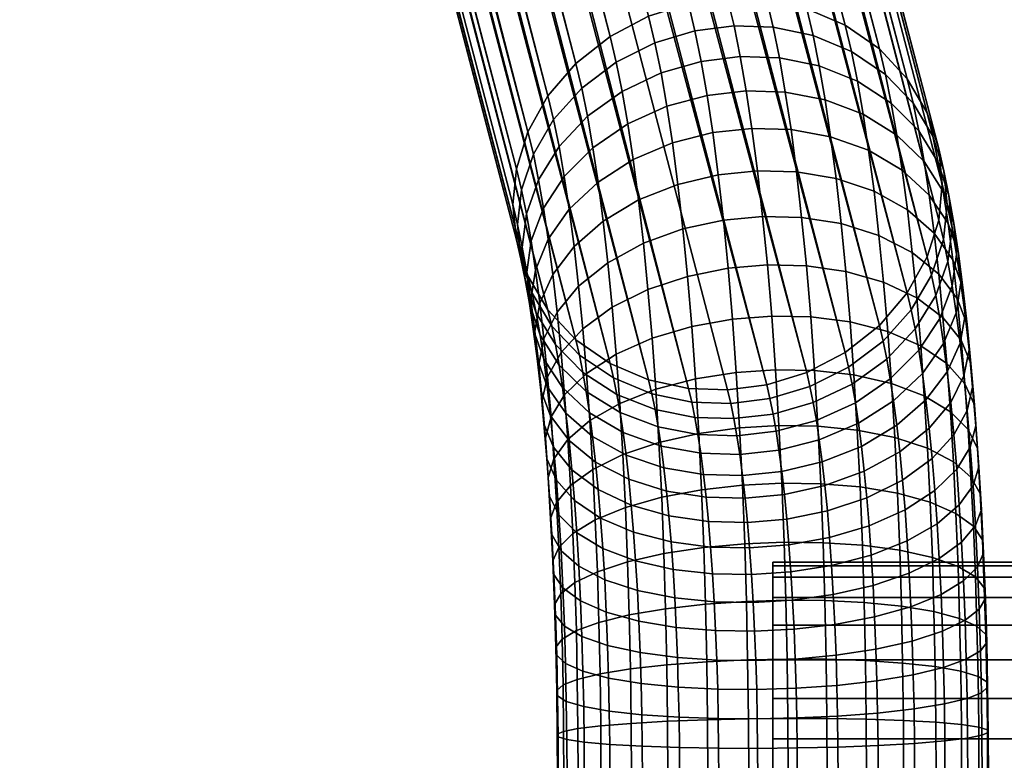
# Model space of a CAD drawing. Header units: millimetres. Extents: x -735 to 735, y -989 to 989.
# Tile 28 of 256: x -547 to -437, y 2 to 85. Entities that reach past the tile are written whole.
import ezdxf

# ---------------------------------------------------------------- set-up
doc = ezdxf.new("R2010")
doc.units = ezdxf.units.MM
doc.layers.add('kostra', color=7, linetype='Continuous')

msp = doc.modelspace()

# ---------------------------------------------------------------- meshes
at = {"layer": 'kostra'}
mesh = msp.add_polyface(dxfattribs=at)
corners = [(-680.45, 969.37, 17.6), (-683.47, 973.27, 17.97), (-447.42, 78.18, 1917.3), (-678.19, 964.99, 17.32), (-445.19, 74.37, 1915.24), (-691.56, 978.93, 18.96), (-696.32, 980.32, 19.54), (-458.67, 86.01, 1922.36), (-687.22, 976.52, 18.43), (-454.37, 84.19, 1920.98), (-701.27, 980.61, 20.15), (-463.14, 86.97, 1923.36), (-681.78, 936.73, 17.76), (-450.54, 50.61, 1904.75), (-685.19, 933.07, 18.18), (-689.27, 930.19, 18.68), (-458.67, 45.36, 1903.28), (-693.87, 928.25, 19.24), (-454.37, 47.59, 1903.8), (-445.19, 58.27, 1907.69), (-677.3, 945.55, 17.21), (-676.28, 950.41, 17.08), (-679.14, 940.93, 17.44), (-447.42, 54.25, 1906.08), (-706.18, 979.75, 20.76), (-710.78, 977.81, 21.32), (-476.34, 85.18, 1924.14), (-714.86, 974.93, 21.82), (-480.64, 82.94, 1923.62), (-720.92, 967.07, 22.56), (-722.76, 962.45, 22.79), (-489.83, 72.26, 1919.73), (-723.78, 957.59, 22.92), (-491.11, 60.17, 1914.22), (-723.32, 947.73, 22.86), (-721.86, 943.01, 22.68), (-723.97, 952.62, 22.94), (-716.58, 934.73, 22.03), (-712.83, 931.48, 21.57), (-484.48, 49.01, 1908.16), (-708.49, 929.07, 21.04), (-703.73, 927.68, 20.46), (-476.34, 44.52, 1905.06), (-698.79, 927.39, 19.85), (-471.88, 43.56, 1904.06), (-480.64, 46.35, 1906.45), (-719.6, 938.63, 22.4), (-489.83, 56.17, 1912.18), (-487.6, 52.35, 1910.12), (-463.14, 43.98, 1903.18), (-443.91, 70.36, 1913.2), (-450.54, 81.53, 1919.26), (-471.88, 86.56, 1924.24), (-467.51, 87.13, 1923.97), (-718.28, 971.27, 22.24), (-487.6, 76.28, 1921.35), (-484.48, 79.92, 1922.67), (-491.11, 68.13, 1917.95)]
mesh.append_faces([[corners[k] for k in face] for face in [(0, 1, 2, 2), (3, 0, 4, 4), (5, 6, 7, 7), (8, 5, 9, 9), (6, 10, 11, 11), (12, 13, 14, 14), (15, 16, 17, 17), (14, 18, 15, 15), (19, 20, 21, 21), (12, 22, 23, 23), (19, 22, 20, 20), (24, 25, 26, 26), (25, 27, 28, 28), (29, 30, 31, 31), (30, 32, 31, 31), (33, 34, 35, 35), (36, 34, 33, 33), (37, 38, 39, 39), (40, 41, 42, 42), (41, 43, 44, 44), (45, 38, 40, 40), (46, 47, 35, 35), (37, 48, 46, 46), (43, 17, 49, 49), (0, 2, 4, 4), (3, 4, 50, 50), (8, 9, 51, 51), (6, 11, 7, 7), (5, 7, 9, 9), (1, 51, 2, 2), (10, 52, 53, 53), (25, 28, 26, 26), (24, 26, 52, 52), (54, 55, 56, 56), (32, 57, 31, 31), (29, 31, 55, 55), (27, 56, 28, 28), (10, 53, 11, 11)]])
mesh = msp.add_polyface(dxfattribs=at)
corners = [(-687.22, 976.52, 18.43), (-450.54, 81.53, 1919.26), (-683.47, 973.27, 17.97), (-443.91, 70.36, 1913.2), (-676.73, 960.27, 17.14), (-678.19, 964.99, 17.32), (-676.09, 955.38, 17.06), (-443.91, 62.4, 1909.47), (-676.28, 950.41, 17.08), (-718.28, 971.27, 22.24), (-484.48, 79.92, 1922.67), (-714.86, 974.93, 21.82), (-706.18, 979.75, 20.76), (-471.88, 86.56, 1924.24), (-701.27, 980.61, 20.15), (-720.92, 967.07, 22.56), (-487.6, 76.28, 1921.35), (-723.97, 952.62, 22.94), (-491.11, 68.13, 1917.95), (-723.78, 957.59, 22.92), (-679.14, 940.93, 17.44), (-678.19, 964.99, 17.32), (-677.3, 945.55, 17.21), (-676.73, 960.27, 17.14), (-676.28, 950.41, 17.08), (-681.78, 936.73, 17.76), (-680.45, 969.37, 17.6), (-691.56, 978.93, 18.96), (-689.27, 930.19, 18.68), (-693.87, 928.25, 19.24), (-687.22, 976.52, 18.43), (-685.19, 933.07, 18.18), (-683.47, 973.27, 17.97), (-698.79, 927.39, 19.85), (-696.32, 980.32, 19.54), (-676.09, 955.38, 17.06), (-701.27, 980.61, 20.15), (-703.73, 927.68, 20.46), (-708.49, 929.07, 21.04), (-706.18, 979.75, 20.76), (-712.83, 931.48, 21.57), (-710.78, 977.81, 21.32), (-714.86, 974.93, 21.82), (-716.58, 934.73, 22.03), (-721.86, 943.01, 22.68), (-720.92, 967.07, 22.56), (-719.6, 938.63, 22.4), (-722.76, 962.45, 22.79), (-723.32, 947.73, 22.86), (-718.28, 971.27, 22.24), (-723.78, 957.59, 22.92), (-723.97, 952.62, 22.94)]
mesh.append_faces([[corners[k] for k in face] for face in [(0, 1, 2, 2), (3, 4, 5, 5), (3, 6, 4, 4), (7, 8, 6, 6), (9, 10, 11, 11), (12, 13, 14, 14), (15, 16, 9, 9), (17, 18, 19, 19), (20, 21, 22, 22), (22, 23, 24, 24), (25, 26, 20, 20), (27, 28, 29, 29), (28, 30, 31, 31), (31, 32, 25, 25), (33, 34, 29, 29), (23, 35, 24, 24), (21, 23, 22, 22), (20, 26, 21, 21), (26, 25, 32, 32), (32, 31, 30, 30), (28, 27, 30, 30), (27, 29, 34, 34), (34, 33, 36, 36), (37, 38, 39, 39), (40, 41, 38, 38), (42, 40, 43, 43), (44, 45, 46, 46), (47, 44, 48, 48), (49, 43, 46, 46), (50, 48, 51, 51), (40, 42, 41, 41), (38, 41, 39, 39), (37, 39, 36, 36), (44, 47, 45, 45), (45, 49, 46, 46), (43, 49, 42, 42), (50, 47, 48, 48), (33, 37, 36, 36)]])
mesh = msp.add_polyface(dxfattribs=at)
corners = [(-698.79, 927.39, 19.85), (-463.14, 43.98, 1903.18), (-467.51, 43.4, 1903.45), (-689.27, 930.19, 18.68), (-454.37, 47.59, 1903.8), (-458.67, 45.36, 1903.28), (-693.87, 928.25, 19.24), (-681.78, 936.73, 17.76), (-447.42, 54.25, 1906.08), (-450.54, 50.61, 1904.75), (-676.28, 950.41, 17.08), (-443.91, 62.4, 1909.47), (-445.19, 58.27, 1907.69), (-679.14, 940.93, 17.44), (-685.19, 933.07, 18.18), (-676.09, 955.38, 17.06), (-443.91, 70.36, 1913.2), (-443.51, 66.4, 1911.3), (-723.97, 952.62, 22.94), (-491.11, 60.17, 1914.22), (-491.51, 64.13, 1916.13), (-719.6, 938.63, 22.4), (-487.6, 52.35, 1910.12), (-489.83, 56.17, 1912.18), (-721.86, 943.01, 22.68), (-712.83, 931.48, 21.57), (-480.64, 46.35, 1906.45), (-484.48, 49.01, 1908.16), (-703.73, 927.68, 20.46), (-471.88, 43.56, 1904.06), (-476.34, 44.52, 1905.06), (-708.49, 929.07, 21.04), (-716.58, 934.73, 22.03), (-491.11, 68.13, 1917.95), (-449.86, 78.69, 1924.79), (-446.77, 75.46, 1922.6), (-447.42, 78.18, 1917.3), (-450.54, 81.53, 1919.26), (-453.67, 81.26, 1926.68), (-454.37, 84.19, 1920.98), (-457.96, 83.02, 1928.19), (-458.67, 86.01, 1922.36), (-462.42, 83.95, 1929.26), (-463.14, 86.97, 1923.36), (-466.78, 84.1, 1929.88), (-467.51, 87.13, 1923.97), (-471.16, 83.55, 1930.11), (-471.88, 86.56, 1924.24), (-475.64, 82.22, 1929.91), (-476.34, 85.18, 1924.14), (-479.95, 80.06, 1929.24), (-480.64, 82.94, 1923.62), (-483.82, 77.15, 1928.09), (-484.48, 79.92, 1922.67), (-453, 77.94, 1932.18), (-449.21, 75.48, 1930.1), (-457.27, 79.63, 1933.8), (-461.72, 80.52, 1934.93), (-466.09, 80.67, 1935.56), (-470.46, 80.14, 1935.75), (-474.95, 78.86, 1935.47), (-479.29, 76.79, 1934.65), (-461.06, 76.71, 1940.35), (-456.61, 75.86, 1939.17), (-465.42, 76.85, 1940.99), (-469.8, 76.34, 1941.15), (-474.3, 75.12, 1940.78)]
mesh.append_faces([[corners[k] for k in face] for face in [(0, 1, 2, 2), (3, 4, 5, 5), (6, 5, 1, 1), (7, 8, 9, 9), (10, 11, 12, 12), (13, 12, 8, 8), (14, 9, 4, 4), (15, 16, 17, 17), (15, 17, 11, 11), (18, 19, 20, 20), (21, 22, 23, 23), (24, 23, 19, 19), (25, 26, 27, 27), (28, 29, 30, 30), (0, 2, 29, 29), (31, 30, 26, 26), (32, 27, 22, 22), (18, 20, 33, 33), (34, 35, 36, 37), (38, 34, 37, 39), (40, 38, 39, 41), (42, 40, 41, 43), (44, 42, 43, 45), (46, 44, 45, 47), (48, 46, 47, 49), (50, 48, 49, 51), (52, 50, 51, 53), (54, 55, 34, 38), (56, 54, 38, 40), (57, 56, 40, 42), (58, 57, 42, 44), (59, 58, 44, 46), (60, 59, 46, 48), (61, 60, 48, 50), (62, 63, 56, 57), (64, 62, 57, 58), (65, 64, 58, 59), (66, 65, 59, 60)]])
mesh = msp.add_polyface(dxfattribs=at)
corners = [(-443.32, 67.91, 1917.97), (-442.95, 64.09, 1915.8), (-443.51, 66.4, 1911.3), (-443.91, 70.36, 1913.2), (-444.57, 71.78, 1920.28), (-445.19, 74.37, 1915.24), (-446.77, 75.46, 1922.6), (-447.42, 78.18, 1917.3), (-486.96, 73.63, 1926.52), (-483.82, 77.15, 1928.09), (-484.48, 79.92, 1922.67), (-487.6, 76.28, 1921.35), (-489.22, 69.75, 1924.63), (-489.83, 72.26, 1919.73), (-490.54, 65.76, 1922.57), (-491.11, 68.13, 1917.95), (-443.98, 68.85, 1925.13), (-442.76, 65.14, 1922.56), (-446.14, 72.38, 1927.7), (-449.21, 75.48, 1930.1), (-449.86, 78.69, 1924.79), (-483.18, 74, 1933.31), (-479.29, 76.79, 1934.65), (-479.95, 80.06, 1929.24), (-486.35, 70.62, 1931.49), (-488.65, 66.9, 1929.35), (-490, 63.08, 1927.02), (-445.54, 68.95, 1932.58), (-443.41, 65.59, 1929.77), (-448.58, 71.9, 1935.19), (-452.36, 74.25, 1937.42), (-453, 77.94, 1932.18), (-456.61, 75.86, 1939.17), (-457.27, 79.63, 1933.8), (-478.65, 73.16, 1939.83), (-474.3, 75.12, 1940.78), (-474.95, 78.86, 1935.47), (-482.56, 70.49, 1938.29), (-485.77, 67.28, 1936.25), (-488.09, 63.73, 1933.85), (-447.99, 67.98, 1940.01), (-444.98, 65.19, 1937.2), (-451.74, 70.2, 1942.41), (-455.99, 71.72, 1944.26), (-460.42, 72.52, 1945.5), (-461.06, 76.71, 1940.35), (-464.79, 72.65, 1946.15), (-465.42, 76.85, 1940.99), (-469.17, 72.18, 1946.27), (-469.8, 76.34, 1941.15), (-473.68, 71.02, 1945.82), (-478.05, 69.16, 1944.73), (-481.98, 66.65, 1943.02), (-485.21, 63.61, 1940.76), (-451.14, 65.62, 1947.29), (-447.41, 63.54, 1944.74), (-455.37, 67.04, 1949.24), (-459.8, 67.79, 1950.54), (-464.17, 67.91, 1951.2), (-468.56, 67.46, 1951.29), (-473.08, 66.39, 1950.76), (-477.46, 64.65, 1949.54)]
mesh.append_faces([[corners[k] for k in face] for face in [(0, 1, 2, 3), (4, 0, 3, 5), (6, 4, 5, 7), (8, 9, 10, 11), (12, 8, 11, 13), (14, 12, 13, 15), (16, 17, 0, 4), (18, 16, 4, 6), (19, 18, 6, 20), (21, 22, 23, 9), (24, 21, 9, 8), (25, 24, 8, 12), (26, 25, 12, 14), (27, 28, 16, 18), (29, 27, 18, 19), (30, 29, 19, 31), (32, 30, 31, 33), (34, 35, 36, 22), (37, 34, 22, 21), (38, 37, 21, 24), (39, 38, 24, 25), (40, 41, 27, 29), (42, 40, 29, 30), (43, 42, 30, 32), (44, 43, 32, 45), (46, 44, 45, 47), (48, 46, 47, 49), (50, 48, 49, 35), (51, 50, 35, 34), (52, 51, 34, 37), (53, 52, 37, 38), (54, 55, 40, 42), (56, 54, 42, 43), (57, 56, 43, 44), (58, 57, 44, 46), (59, 58, 46, 48), (60, 59, 48, 50), (61, 60, 50, 51)]])
mesh = msp.add_polyface(dxfattribs=at)
corners = [(-462.78, 42.45, 1906.16), (-467.15, 41.9, 1906.39), (-467.51, 43.4, 1903.45), (-463.14, 43.98, 1903.18), (-480.26, 44.74, 1909.59), (-484.07, 47.3, 1911.49), (-484.48, 49.01, 1908.16), (-480.64, 46.35, 1906.45), (-475.97, 42.98, 1908.08), (-476.34, 44.52, 1905.06), (-471.51, 42.05, 1907.02), (-471.88, 43.56, 1904.06), (-479.89, 42.91, 1912.61), (-483.68, 45.37, 1914.68), (-475.62, 41.22, 1910.98), (-471.17, 40.33, 1909.86), (-483.31, 43.22, 1917.74), (-486.34, 46.18, 1920.35), (-486.74, 48.47, 1917.08), (-479.53, 40.88, 1915.5), (-482.95, 40.86, 1920.64), (-485.96, 43.66, 1923.45), (-481.41, 62.29, 1947.65), (-477.46, 64.65, 1949.54), (-478.05, 69.16, 1944.73), (-481.98, 66.65, 1943.02), (-484.67, 59.46, 1945.19), (-485.21, 63.61, 1940.76), (-463.59, 62.81, 1955.9), (-459.23, 62.7, 1955.23), (-459.8, 67.79, 1950.54), (-464.17, 67.91, 1951.2), (-467.98, 62.4, 1955.96), (-468.56, 67.46, 1951.29), (-472.51, 61.4, 1955.35), (-473.08, 66.39, 1950.76), (-476.91, 59.8, 1954.01), (-480.89, 57.62, 1951.96), (-484.17, 54.99, 1949.3), (-467.46, 57.01, 1960.25), (-463.06, 57.39, 1960.22), (-471.99, 56.1, 1959.58), (-476.41, 54.63, 1958.13), (-480.4, 52.64, 1955.92), (-483.7, 50.24, 1953.08), (-466.98, 51.32, 1964.14), (-462.58, 51.66, 1964.14), (-471.52, 50.5, 1963.41), (-475.95, 49.18, 1961.86), (-479.96, 47.39, 1959.52), (-483.28, 45.23, 1956.51), (-485.74, 42.84, 1953.05), (-486.13, 47.59, 1949.8), (-466.55, 45.36, 1967.62), (-462.15, 45.66, 1967.64), (-471.1, 44.64, 1966.83), (-475.54, 43.47, 1965.19), (-479.56, 41.89, 1962.73), (-482.9, 39.98, 1959.58), (-485.38, 37.87, 1955.95), (-466.18, 39.17, 1970.66), (-461.77, 39.43, 1970.69), (-470.74, 38.54, 1969.81)]
mesh.append_faces([[corners[k] for k in face] for face in [(0, 1, 2, 3), (4, 5, 6, 7), (8, 4, 7, 9), (10, 8, 9, 11), (1, 10, 11, 2), (12, 13, 5, 4), (14, 12, 4, 8), (15, 14, 8, 10), (16, 17, 18, 13), (19, 16, 13, 12), (20, 21, 17, 16), (22, 23, 24, 25), (26, 22, 25, 27), (28, 29, 30, 31), (32, 28, 31, 33), (34, 32, 33, 35), (36, 34, 35, 23), (37, 36, 23, 22), (38, 37, 22, 26), (39, 40, 28, 32), (41, 39, 32, 34), (42, 41, 34, 36), (43, 42, 36, 37), (44, 43, 37, 38), (45, 46, 40, 39), (47, 45, 39, 41), (48, 47, 41, 42), (49, 48, 42, 43), (50, 49, 43, 44), (51, 50, 44, 52), (53, 54, 46, 45), (55, 53, 45, 47), (56, 55, 47, 48), (57, 56, 48, 49), (58, 57, 49, 50), (59, 58, 50, 51), (60, 61, 54, 53), (62, 60, 53, 55)]])
mesh = msp.add_polyface(dxfattribs=at)
corners = [(-446.97, 52.37, 1909.75), (-450.12, 48.85, 1908.18), (-450.54, 50.61, 1904.75), (-447.42, 54.25, 1906.08), (-444.71, 56.25, 1911.64), (-445.19, 58.27, 1907.69), (-443.39, 60.23, 1913.7), (-443.91, 62.4, 1909.47), (-442.95, 64.09, 1915.8), (-443.51, 66.4, 1911.3), (-444.24, 53.95, 1915.44), (-446.53, 50.23, 1913.29), (-442.89, 57.78, 1917.77), (-442.42, 61.48, 1920.13), (-442.76, 65.14, 1922.56), (-443.32, 67.91, 1917.97), (-442.41, 55.04, 1921.66), (-443.79, 51.4, 1919.07), (-441.91, 58.56, 1924.27), (-442.22, 62.06, 1926.95), (-443.41, 65.59, 1929.77), (-443.98, 68.85, 1925.13), (-441.96, 52.04, 1925.35), (-443.37, 48.59, 1922.52), (-441.43, 55.37, 1928.2), (-441.71, 58.67, 1931.11), (-442.87, 62.01, 1934.17), (-444.98, 65.19, 1937.2), (-445.54, 68.95, 1932.58), (-440.96, 51.75, 1932.05), (-441.51, 48.64, 1928.97), (-441.21, 54.84, 1935.19), (-442.34, 57.96, 1938.48), (-444.42, 60.93, 1941.74), (-447.41, 63.54, 1944.74), (-447.99, 67.98, 1940.01), (-441.85, 53.61, 1942.49), (-440.74, 50.72, 1938.99), (-443.9, 56.36, 1945.95), (-446.87, 58.77, 1949.13), (-450.59, 60.69, 1951.83), (-451.14, 65.62, 1947.29), (-454.8, 62.01, 1953.88), (-455.37, 67.04, 1949.24), (-459.23, 62.7, 1955.23), (-459.8, 67.79, 1950.54), (-443.43, 51.49, 1949.83), (-441.39, 48.98, 1946.18), (-446.37, 53.7, 1953.18), (-450.07, 55.45, 1956), (-454.28, 56.65, 1958.14), (-458.7, 57.28, 1959.54), (-463.06, 57.39, 1960.22), (-463.59, 62.81, 1955.9), (-449.61, 49.92, 1959.79), (-445.92, 48.34, 1956.84), (-453.81, 51, 1962.01), (-458.22, 51.57, 1963.46), (-462.58, 51.66, 1964.14)]
mesh.append_faces([[corners[k] for k in face] for face in [(0, 1, 2, 3), (4, 0, 3, 5), (6, 4, 5, 7), (8, 6, 7, 9), (10, 11, 0, 4), (12, 10, 4, 6), (13, 12, 6, 8), (14, 13, 8, 15), (16, 17, 10, 12), (18, 16, 12, 13), (19, 18, 13, 14), (20, 19, 14, 21), (22, 23, 17, 16), (24, 22, 16, 18), (25, 24, 18, 19), (26, 25, 19, 20), (27, 26, 20, 28), (29, 30, 22, 24), (31, 29, 24, 25), (32, 31, 25, 26), (33, 32, 26, 27), (34, 33, 27, 35), (36, 37, 31, 32), (38, 36, 32, 33), (39, 38, 33, 34), (40, 39, 34, 41), (42, 40, 41, 43), (44, 42, 43, 45), (46, 47, 36, 38), (48, 46, 38, 39), (49, 48, 39, 40), (50, 49, 40, 42), (51, 50, 42, 44), (52, 51, 44, 53), (54, 55, 48, 49), (56, 54, 49, 50), (57, 56, 50, 51), (58, 57, 51, 52)]])
mesh = msp.add_polyface(dxfattribs=at)
corners = [(-490.98, 61.9, 1920.47), (-490.54, 65.76, 1922.57), (-491.11, 68.13, 1917.95), (-491.51, 64.13, 1916.13), (-490.61, 58.08, 1918.3), (-491.11, 60.17, 1914.22), (-489.36, 54.21, 1915.99), (-489.83, 56.17, 1912.18), (-487.16, 50.54, 1913.67), (-487.6, 52.35, 1910.12), (-484.07, 47.3, 1911.49), (-484.48, 49.01, 1908.16), (-490.46, 59.38, 1924.66), (-490, 63.08, 1927.02), (-490.13, 55.71, 1922.22), (-488.91, 52, 1919.65), (-486.74, 48.47, 1917.08), (-483.68, 45.37, 1914.68), (-489.48, 60.09, 1931.26), (-488.09, 63.73, 1933.85), (-488.65, 66.9, 1929.35), (-489.97, 56.56, 1928.66), (-489.67, 53.07, 1925.98), (-488.48, 49.54, 1923.15), (-486.34, 46.18, 1920.35), (-487.57, 60.25, 1938.13), (-485.21, 63.61, 1940.76), (-485.77, 67.28, 1936.25), (-488.98, 56.81, 1935.3), (-489.51, 53.48, 1932.45), (-489.23, 50.18, 1929.54), (-488.07, 46.83, 1926.48), (-485.96, 43.66, 1923.45), (-487.05, 56.32, 1942.32), (-484.67, 59.46, 1945.19), (-488.5, 53.1, 1939.25), (-489.05, 49.99, 1936.17), (-488.8, 46.9, 1933.02), (-487.67, 43.78, 1929.73), (-485.59, 40.81, 1926.48), (-486.57, 52.09, 1946.21), (-484.17, 54.99, 1949.3), (-488.05, 49.12, 1942.92), (-488.63, 46.23, 1939.63), (-488.4, 43.38, 1936.27), (-487.3, 40.49, 1932.76), (-486.13, 47.59, 1949.8), (-483.7, 50.24, 1953.08), (-487.63, 44.87, 1946.3), (-488.24, 42.24, 1942.81), (-488.04, 39.63, 1939.25), (-487.25, 40.4, 1949.36), (-485.74, 42.84, 1953.05)]
mesh.append_faces([[corners[k] for k in face] for face in [(0, 1, 2, 3), (4, 0, 3, 5), (6, 4, 5, 7), (8, 6, 7, 9), (10, 8, 9, 11), (12, 13, 1, 0), (14, 12, 0, 4), (15, 14, 4, 6), (16, 15, 6, 8), (17, 16, 8, 10), (18, 19, 20, 13), (21, 18, 13, 12), (22, 21, 12, 14), (23, 22, 14, 15), (24, 23, 15, 16), (25, 26, 27, 19), (28, 25, 19, 18), (29, 28, 18, 21), (30, 29, 21, 22), (31, 30, 22, 23), (32, 31, 23, 24), (33, 34, 26, 25), (35, 33, 25, 28), (36, 35, 28, 29), (37, 36, 29, 30), (38, 37, 30, 31), (39, 38, 31, 32), (40, 41, 34, 33), (42, 40, 33, 35), (43, 42, 35, 36), (44, 43, 36, 37), (45, 44, 37, 38), (46, 47, 41, 40), (48, 46, 40, 42), (49, 48, 42, 43), (50, 49, 43, 44), (51, 52, 46, 48)]])
mesh = msp.add_polyface(dxfattribs=at)
corners = [(-458.3, 43.78, 1906.36), (-462.78, 42.45, 1906.16), (-463.14, 43.98, 1903.18), (-458.67, 45.36, 1903.28), (-453.98, 45.94, 1907.03), (-454.37, 47.59, 1903.8), (-450.12, 48.85, 1908.18), (-450.54, 50.61, 1904.75), (-457.93, 41.99, 1909.32), (-462.42, 40.71, 1909.03), (-453.6, 44.06, 1910.13), (-449.71, 46.86, 1911.48), (-446.53, 50.23, 1913.29), (-446.97, 52.37, 1909.75), (-453.23, 41.97, 1913.1), (-457.59, 40, 1912.14), (-449.32, 44.64, 1914.64), (-446.12, 47.85, 1916.67), (-443.79, 51.4, 1919.07), (-444.24, 53.95, 1915.44), (-448.96, 42.2, 1917.63), (-452.89, 39.68, 1915.92), (-445.72, 45.24, 1919.89), (-443.37, 48.59, 1922.52), (-445.34, 42.29, 1923.03), (-448.59, 39.45, 1920.57), (-442.96, 45.42, 1925.9), (-441.51, 48.64, 1928.97), (-441.96, 52.04, 1925.35), (-442.57, 42.01, 1929.04), (-444.98, 39.11, 1925.96), (-441.1, 44.99, 1932.34), (-440.52, 47.87, 1935.63), (-440.96, 51.75, 1932.05), (-440.74, 50.72, 1938.99), (-441.21, 54.84, 1935.19), (-440.72, 41.1, 1935.43), (-442.22, 38.38, 1931.93), (-440.12, 43.73, 1938.92), (-440.31, 46.34, 1942.47), (-441.39, 48.98, 1946.18), (-441.85, 53.61, 1942.49), (-439.92, 41.72, 1945.64), (-439.75, 39.37, 1941.91), (-440.98, 44.09, 1949.53), (-442.99, 46.35, 1953.35), (-443.43, 51.49, 1949.83), (-445.92, 48.34, 1956.84), (-446.37, 53.7, 1953.18), (-442.61, 40.97, 1956.48), (-440.62, 38.98, 1952.51), (-445.52, 42.73, 1960.12), (-449.19, 44.12, 1963.17), (-449.61, 49.92, 1959.79), (-453.38, 45.08, 1965.47), (-453.81, 51, 1962.01), (-457.79, 45.58, 1966.95), (-458.22, 51.57, 1963.46), (-462.15, 45.66, 1967.64), (-462.58, 51.66, 1964.14), (-453.01, 38.92, 1968.48), (-448.83, 38.09, 1966.12), (-457.42, 39.35, 1970), (-461.77, 39.43, 1970.69)]
mesh.append_faces([[corners[k] for k in face] for face in [(0, 1, 2, 3), (4, 0, 3, 5), (6, 4, 5, 7), (8, 9, 1, 0), (10, 8, 0, 4), (11, 10, 4, 6), (12, 11, 6, 13), (14, 15, 8, 10), (16, 14, 10, 11), (17, 16, 11, 12), (18, 17, 12, 19), (20, 21, 14, 16), (22, 20, 16, 17), (23, 22, 17, 18), (24, 25, 20, 22), (26, 24, 22, 23), (27, 26, 23, 28), (29, 30, 24, 26), (31, 29, 26, 27), (32, 31, 27, 33), (34, 32, 33, 35), (36, 37, 29, 31), (38, 36, 31, 32), (39, 38, 32, 34), (40, 39, 34, 41), (42, 43, 38, 39), (44, 42, 39, 40), (45, 44, 40, 46), (47, 45, 46, 48), (49, 50, 44, 45), (51, 49, 45, 47), (52, 51, 47, 53), (54, 52, 53, 55), (56, 54, 55, 57), (58, 56, 57, 59), (60, 61, 52, 54), (62, 60, 54, 56), (63, 62, 56, 58)]])
mesh = msp.add_polyface(dxfattribs=at)
corners = [(-479.19, 38.65, 1918.24), (-482.95, 40.86, 1920.64), (-483.31, 43.22, 1917.74), (-479.53, 40.88, 1915.5), (-482.6, 38.2, 1923.48), (-485.59, 40.81, 1926.48), (-485.96, 43.66, 1923.45), (-478.86, 36.12, 1920.93), (-485.24, 37.74, 1929.3), (-487.3, 40.49, 1932.76), (-487.67, 43.78, 1929.73), (-482.28, 35.33, 1926.12), (-478.56, 33.41, 1923.43), (-486.96, 36.99, 1935.55), (-488.04, 39.63, 1939.25), (-488.4, 43.38, 1936.27), (-484.92, 34.48, 1931.9), (-481.98, 32.28, 1928.55), (-487.88, 38.03, 1945.69), (-487.25, 40.4, 1949.36), (-487.63, 44.87, 1946.3), (-488.24, 42.24, 1942.81), (-487.7, 35.68, 1941.96), (-486.65, 33.3, 1938.07), (-484.64, 31.04, 1934.25), (-481.71, 29.06, 1930.76), (-486.92, 35.71, 1952.1), (-485.38, 37.87, 1955.95), (-485.74, 42.84, 1953.05), (-487.56, 33.61, 1948.27), (-487.41, 31.54, 1944.38), (-486.37, 29.44, 1940.33), (-484.38, 27.44, 1936.36), (-481.47, 25.68, 1932.72), (-482.58, 34.52, 1962.25), (-479.22, 36.17, 1965.53), (-479.56, 41.89, 1962.73), (-482.9, 39.98, 1959.58), (-485.07, 32.7, 1958.48), (-486.62, 30.83, 1954.49), (-487.29, 29.02, 1950.52), (-487.15, 27.23, 1946.49), (-486.13, 25.42, 1942.3), (-484.15, 23.69, 1938.19), (-481.25, 22.18, 1934.44), (-482.3, 28.88, 1964.53), (-478.93, 30.26, 1967.92), (-484.8, 27.35, 1960.64), (-486.37, 25.79, 1956.52), (-487.05, 24.28, 1952.43), (-486.93, 22.78, 1948.28), (-485.92, 21.26, 1943.98), (-483.96, 19.82, 1939.76), (-484.59, 21.87, 1962.41), (-482.07, 23.08, 1966.4), (-486.17, 20.62, 1958.19), (-486.86, 19.41, 1954)]
mesh.append_faces([[corners[k] for k in face] for face in [(0, 1, 2, 3), (4, 5, 6, 1), (7, 4, 1, 0), (8, 9, 10, 5), (11, 8, 5, 4), (12, 11, 4, 7), (13, 14, 15, 9), (16, 13, 9, 8), (17, 16, 8, 11), (18, 19, 20, 21), (22, 18, 21, 14), (23, 22, 14, 13), (24, 23, 13, 16), (25, 24, 16, 17), (26, 27, 28, 19), (29, 26, 19, 18), (30, 29, 18, 22), (31, 30, 22, 23), (32, 31, 23, 24), (33, 32, 24, 25), (34, 35, 36, 37), (38, 34, 37, 27), (39, 38, 27, 26), (40, 39, 26, 29), (41, 40, 29, 30), (42, 41, 30, 31), (43, 42, 31, 32), (44, 43, 32, 33), (45, 46, 35, 34), (47, 45, 34, 38), (48, 47, 38, 39), (49, 48, 39, 40), (50, 49, 40, 41), (51, 50, 41, 42), (52, 51, 42, 43), (53, 54, 45, 47), (55, 53, 47, 48), (56, 55, 48, 49)]])
mesh = msp.add_polyface(dxfattribs=at)
corners = [(-462.42, 40.71, 1909.03), (-466.8, 40.19, 1909.22), (-467.15, 41.9, 1906.39), (-462.78, 42.45, 1906.16), (-471.17, 40.33, 1909.86), (-471.51, 42.05, 1907.02), (-462.09, 38.79, 1911.77), (-466.47, 38.28, 1911.93), (-475.28, 39.27, 1913.76), (-479.53, 40.88, 1915.5), (-479.89, 42.91, 1912.61), (-475.62, 41.22, 1910.98), (-470.83, 38.42, 1912.57), (-474.95, 37.12, 1916.39), (-479.19, 38.65, 1918.24), (-470.51, 36.33, 1915.15), (-466.15, 36.19, 1914.5), (-474.64, 34.7, 1918.97), (-478.86, 36.12, 1920.93), (-470.2, 33.95, 1917.68), (-465.84, 33.83, 1917.02), (-474.34, 32.1, 1921.38), (-478.56, 33.41, 1923.43), (-469.92, 31.41, 1920.03), (-465.56, 31.29, 1919.36), (-478.28, 30.53, 1925.73), (-481.98, 32.28, 1928.55), (-482.28, 35.33, 1926.12), (-474.07, 29.32, 1923.58), (-469.65, 28.69, 1922.19), (-465.29, 28.59, 1921.51), (-478.02, 27.48, 1927.81), (-481.71, 29.06, 1930.76), (-473.82, 26.4, 1925.59), (-469.41, 25.83, 1924.15), (-465.05, 25.74, 1923.46), (-477.79, 24.29, 1929.67), (-481.47, 25.68, 1932.72), (-473.6, 23.33, 1927.37), (-469.2, 22.83, 1925.89), (-464.84, 22.75, 1925.2), (-475.18, 37.53, 1968.1), (-470.74, 38.54, 1969.81), (-471.1, 44.64, 1966.83), (-475.54, 43.47, 1965.19), (-479.22, 36.17, 1965.53), (-479.56, 41.89, 1962.73), (-477.59, 20.97, 1931.3), (-481.25, 22.18, 1934.44), (-470.42, 32.24, 1972.36), (-465.86, 32.77, 1973.24), (-466.18, 39.17, 1970.66), (-474.88, 31.4, 1970.58), (-478.93, 30.26, 1967.92), (-470.17, 25.78, 1974.45), (-465.6, 26.19, 1975.36), (-474.63, 25.1, 1972.61), (-478.69, 24.19, 1969.88), (-482.07, 23.08, 1966.4), (-482.3, 28.88, 1964.53), (-469.98, 19.44, 1976), (-465.41, 19.76, 1976.95)]
mesh.append_faces([[corners[k] for k in face] for face in [(0, 1, 2, 3), (1, 4, 5, 2), (6, 7, 1, 0), (8, 9, 10, 11), (12, 8, 11, 4), (7, 12, 4, 1), (13, 14, 9, 8), (15, 13, 8, 12), (16, 15, 12, 7), (17, 18, 14, 13), (19, 17, 13, 15), (20, 19, 15, 16), (21, 22, 18, 17), (23, 21, 17, 19), (24, 23, 19, 20), (25, 26, 27, 22), (28, 25, 22, 21), (29, 28, 21, 23), (30, 29, 23, 24), (31, 32, 26, 25), (33, 31, 25, 28), (34, 33, 28, 29), (35, 34, 29, 30), (36, 37, 32, 31), (38, 36, 31, 33), (39, 38, 33, 34), (40, 39, 34, 35), (41, 42, 43, 44), (45, 41, 44, 46), (47, 48, 37, 36), (49, 50, 51, 42), (52, 49, 42, 41), (53, 52, 41, 45), (54, 55, 50, 49), (56, 54, 49, 52), (57, 56, 52, 53), (58, 57, 53, 59), (60, 61, 55, 54)]])
mesh = msp.add_polyface(dxfattribs=at)
corners = [(-444.98, 39.11, 1925.96), (-448.26, 36.48, 1923.29), (-448.59, 39.45, 1920.57), (-445.34, 42.29, 1923.03), (-444.65, 35.73, 1928.65), (-447.95, 33.33, 1925.8), (-442.22, 38.38, 1931.93), (-442.57, 42.01, 1929.04), (-444.35, 32.17, 1931.09), (-447.67, 30.01, 1928.08), (-441.89, 34.55, 1934.55), (-440.38, 37, 1938.24), (-440.72, 41.1, 1935.43), (-439.75, 39.37, 1941.91), (-440.12, 43.73, 1938.92), (-444.08, 28.43, 1933.26), (-447.42, 26.52, 1930.11), (-441.61, 30.54, 1936.89), (-440.07, 32.7, 1940.74), (-439.42, 34.8, 1944.57), (-439.58, 36.87, 1948.46), (-439.92, 41.72, 1945.64), (-440.62, 38.98, 1952.51), (-440.98, 44.09, 1949.53), (-447.2, 22.9, 1931.89), (-451.24, 21.53, 1929.32), (-451.45, 24.94, 1927.65), (-443.85, 24.55, 1935.17), (-441.36, 26.37, 1938.94), (-439.8, 28.24, 1942.93), (-439.14, 30.05, 1946.9), (-439.28, 31.84, 1950.93), (-440.3, 33.65, 1955.12), (-442.27, 35.38, 1959.23), (-442.61, 40.97, 1956.48), (-445.17, 36.89, 1962.98), (-445.52, 42.73, 1960.12), (-448.83, 38.09, 1966.12), (-449.19, 44.12, 1963.17), (-441.14, 22.06, 1940.68), (-443.65, 20.54, 1936.79), (-439.57, 23.62, 1944.8), (-438.89, 25.14, 1948.89), (-439.02, 26.63, 1953.03), (-440.02, 28.15, 1957.34), (-441.99, 29.6, 1961.56), (-444.87, 30.86, 1965.41), (-448.52, 31.87, 1968.64), (-438.69, 20.09, 1950.51), (-439.38, 18.89, 1946.33), (-438.81, 21.29, 1954.76), (-439.8, 22.51, 1959.16), (-441.75, 23.66, 1963.48), (-444.62, 24.67, 1967.41), (-448.27, 25.48, 1970.7), (-448.08, 19.22, 1972.24), (-444.44, 18.61, 1968.9)]
mesh.append_faces([[corners[k] for k in face] for face in [(0, 1, 2, 3), (4, 5, 1, 0), (6, 4, 0, 7), (8, 9, 5, 4), (10, 8, 4, 6), (11, 10, 6, 12), (13, 11, 12, 14), (15, 16, 9, 8), (17, 15, 8, 10), (18, 17, 10, 11), (19, 18, 11, 13), (20, 19, 13, 21), (22, 20, 21, 23), (24, 25, 26, 16), (27, 24, 16, 15), (28, 27, 15, 17), (29, 28, 17, 18), (30, 29, 18, 19), (31, 30, 19, 20), (32, 31, 20, 22), (33, 32, 22, 34), (35, 33, 34, 36), (37, 35, 36, 38), (39, 40, 27, 28), (41, 39, 28, 29), (42, 41, 29, 30), (43, 42, 30, 31), (44, 43, 31, 32), (45, 44, 32, 33), (46, 45, 33, 35), (47, 46, 35, 37), (48, 49, 41, 42), (50, 48, 42, 43), (51, 50, 43, 44), (52, 51, 44, 45), (53, 52, 45, 46), (54, 53, 46, 47), (55, 56, 53, 54)]])
mesh = msp.add_polyface(dxfattribs=at)
corners = [(-457.59, 40, 1912.14), (-462.09, 38.79, 1911.77), (-462.42, 40.71, 1909.03), (-457.93, 41.99, 1909.32), (-461.77, 36.67, 1914.38), (-466.15, 36.19, 1914.5), (-466.47, 38.28, 1911.93), (-457.26, 37.82, 1914.83), (-452.89, 39.68, 1915.92), (-453.23, 41.97, 1913.1), (-461.45, 34.28, 1916.93), (-465.84, 33.83, 1917.02), (-456.93, 35.35, 1917.46), (-452.55, 37.09, 1918.67), (-448.59, 39.45, 1920.57), (-448.96, 42.2, 1917.63), (-461.16, 31.7, 1919.3), (-465.56, 31.29, 1919.36), (-456.63, 32.7, 1919.9), (-452.23, 34.31, 1921.24), (-448.26, 36.48, 1923.29), (-460.9, 28.96, 1921.48), (-465.29, 28.59, 1921.51), (-456.36, 29.87, 1922.15), (-451.94, 31.34, 1923.6), (-447.95, 33.33, 1925.8), (-460.65, 26.07, 1923.46), (-465.05, 25.74, 1923.46), (-456.11, 26.89, 1924.19), (-451.68, 28.22, 1925.74), (-447.67, 30.01, 1928.08), (-460.44, 23.05, 1925.22), (-464.84, 22.75, 1925.2), (-455.88, 23.77, 1926.01), (-451.45, 24.94, 1927.65), (-447.42, 26.52, 1930.11), (-455.69, 20.52, 1927.6), (-460.25, 19.9, 1926.76), (-451.24, 21.53, 1929.32), (-452.7, 32.56, 1971.05), (-448.52, 31.87, 1968.64), (-448.83, 38.09, 1966.12), (-453.01, 38.92, 1968.48), (-457.1, 32.92, 1972.6), (-457.42, 39.35, 1970), (-461.45, 32.98, 1973.3), (-461.77, 39.43, 1970.69), (-465.86, 32.77, 1973.24), (-466.18, 39.17, 1970.66), (-452.44, 26.03, 1973.16), (-448.27, 25.48, 1970.7), (-456.83, 26.32, 1974.73), (-461.19, 26.37, 1975.43), (-465.6, 26.19, 1975.36), (-452.24, 19.63, 1974.73), (-448.08, 19.22, 1972.24), (-456.64, 19.85, 1976.32), (-460.99, 19.89, 1977.02), (-465.41, 19.76, 1976.95)]
mesh.append_faces([[corners[k] for k in face] for face in [(0, 1, 2, 3), (4, 5, 6, 1), (7, 4, 1, 0), (8, 7, 0, 9), (10, 11, 5, 4), (12, 10, 4, 7), (13, 12, 7, 8), (14, 13, 8, 15), (16, 17, 11, 10), (18, 16, 10, 12), (19, 18, 12, 13), (20, 19, 13, 14), (21, 22, 17, 16), (23, 21, 16, 18), (24, 23, 18, 19), (25, 24, 19, 20), (26, 27, 22, 21), (28, 26, 21, 23), (29, 28, 23, 24), (30, 29, 24, 25), (31, 32, 27, 26), (33, 31, 26, 28), (34, 33, 28, 29), (35, 34, 29, 30), (36, 37, 31, 33), (38, 36, 33, 34), (39, 40, 41, 42), (43, 39, 42, 44), (45, 43, 44, 46), (47, 45, 46, 48), (49, 50, 40, 39), (51, 49, 39, 43), (52, 51, 43, 45), (53, 52, 45, 47), (54, 55, 50, 49), (56, 54, 49, 51), (57, 56, 51, 52), (58, 57, 52, 53)]])
mesh = msp.add_polyface(dxfattribs=at)
corners = [(-473.41, 20.15, 1928.94), (-477.59, 20.97, 1931.3), (-477.79, 24.29, 1929.67), (-473.6, 23.33, 1927.37), (-469.01, 19.71, 1927.42), (-469.2, 22.83, 1925.89), (-464.65, 19.64, 1926.73), (-464.84, 22.75, 1925.2), (-481.07, 18.55, 1935.91), (-483.96, 19.82, 1939.76), (-484.15, 23.69, 1938.19), (-481.25, 22.18, 1934.44), (-477.42, 17.55, 1932.68), (-473.25, 16.85, 1930.27), (-468.85, 16.49, 1928.72), (-464.49, 16.43, 1928.02), (-486.75, 18.21, 1949.76), (-486.86, 19.41, 1954), (-487.05, 24.28, 1952.43), (-486.93, 22.78, 1948.28), (-485.75, 17, 1945.35), (-485.92, 21.26, 1943.98), (-483.8, 15.84, 1941.04), (-480.93, 14.83, 1937.11), (-477.28, 14.03, 1933.82), (-473.12, 13.47, 1931.36), (-468.72, 13.18, 1929.79), (-464.36, 13.14, 1929.09), (-474.44, 18.93, 1974.13), (-469.98, 19.44, 1976), (-470.17, 25.78, 1974.45), (-474.63, 25.1, 1972.61), (-478.51, 18.24, 1971.34), (-478.69, 24.19, 1969.88), (-481.9, 17.41, 1967.8), (-482.07, 23.08, 1966.4), (-484.42, 16.49, 1963.73), (-484.59, 21.87, 1962.41), (-486.02, 15.55, 1959.44), (-486.17, 20.62, 1958.19), (-486.72, 14.64, 1955.18), (-486.61, 13.74, 1950.86), (-485.63, 12.82, 1946.38), (-483.68, 11.95, 1942), (-480.82, 11.19, 1938), (-477.18, 10.58, 1934.67), (-473.02, 10.16, 1932.17), (-468.62, 9.94, 1930.59), (-464.26, 9.91, 1929.88), (-469.84, 13.01, 1977.12), (-465.27, 13.22, 1978.08), (-465.41, 19.76, 1976.95), (-474.31, 12.67, 1975.22), (-478.38, 12.21, 1972.39), (-481.77, 11.65, 1968.8), (-484.31, 11.04, 1964.68), (-485.91, 10.41, 1960.33), (-486.61, 9.8, 1956.02), (-486.51, 9.19, 1951.65)]
mesh.append_faces([[corners[k] for k in face] for face in [(0, 1, 2, 3), (4, 0, 3, 5), (6, 4, 5, 7), (8, 9, 10, 11), (12, 8, 11, 1), (13, 12, 1, 0), (14, 13, 0, 4), (15, 14, 4, 6), (16, 17, 18, 19), (20, 16, 19, 21), (22, 20, 21, 9), (23, 22, 9, 8), (24, 23, 8, 12), (25, 24, 12, 13), (26, 25, 13, 14), (27, 26, 14, 15), (28, 29, 30, 31), (32, 28, 31, 33), (34, 32, 33, 35), (36, 34, 35, 37), (38, 36, 37, 39), (40, 38, 39, 17), (41, 40, 17, 16), (42, 41, 16, 20), (43, 42, 20, 22), (44, 43, 22, 23), (45, 44, 23, 24), (46, 45, 24, 25), (47, 46, 25, 26), (48, 47, 26, 27), (49, 50, 51, 29), (52, 49, 29, 28), (53, 52, 28, 32), (54, 53, 32, 34), (55, 54, 34, 36), (56, 55, 36, 38), (57, 56, 38, 40), (58, 57, 40, 41)]])
mesh = msp.add_polyface(dxfattribs=at)
corners = [(-443.65, 20.54, 1936.79), (-447.02, 19.16, 1933.4), (-447.2, 22.9, 1931.89), (-443.85, 24.55, 1935.17), (-443.49, 16.42, 1938.12), (-446.87, 15.32, 1934.64), (-440.97, 17.64, 1942.11), (-441.14, 22.06, 1940.68), (-439.38, 18.89, 1946.33), (-439.57, 23.62, 1944.8), (-443.36, 12.38, 1939.11), (-446.75, 11.55, 1935.57), (-440.84, 13.3, 1943.17), (-439.24, 14.24, 1947.47), (-438.54, 15.16, 1951.73), (-438.69, 20.09, 1950.51), (-438.65, 16.06, 1956.05), (-438.81, 21.29, 1954.76), (-439.63, 16.98, 1960.53), (-439.8, 22.51, 1959.16), (-441.57, 17.85, 1964.91), (-441.75, 23.66, 1963.48), (-444.44, 18.61, 1968.9), (-444.62, 24.67, 1967.41), (-443.28, 8.29, 1939.82), (-446.67, 7.73, 1936.23), (-440.74, 8.9, 1943.94), (-439.14, 9.53, 1948.29), (-438.44, 10.15, 1952.6), (-438.53, 10.75, 1956.97), (-439.51, 11.36, 1961.5), (-441.45, 11.94, 1965.93), (-444.31, 12.46, 1969.97), (-443.22, 4.15, 1940.25), (-446.62, 3.88, 1936.63), (-440.68, 4.46, 1944.4), (-439.08, 4.78, 1948.78), (-438.37, 5.08, 1953.13), (-438.47, 5.39, 1957.53), (-439.44, 5.69, 1962.09), (-441.37, 5.99, 1966.55), (-444.23, 6.24, 1970.62), (-447.86, 6.45, 1974.01), (-447.95, 12.86, 1973.34), (-443.21, 0, 1940.4), (-446.61, 0, 1936.76), (-440.67, 0, 1944.55), (-439.06, 0, 1948.95), (-438.35, 0, 1953.3), (-438.44, 0, 1957.71), (-439.42, 0, 1962.29), (-441.35, 0, 1966.76), (-444.2, 0, 1970.83), (-447.84, 0, 1974.23)]
mesh.append_faces([[corners[k] for k in face] for face in [(0, 1, 2, 3), (4, 5, 1, 0), (6, 4, 0, 7), (8, 6, 7, 9), (10, 11, 5, 4), (12, 10, 4, 6), (13, 12, 6, 8), (14, 13, 8, 15), (16, 14, 15, 17), (18, 16, 17, 19), (20, 18, 19, 21), (22, 20, 21, 23), (24, 25, 11, 10), (26, 24, 10, 12), (27, 26, 12, 13), (28, 27, 13, 14), (29, 28, 14, 16), (30, 29, 16, 18), (31, 30, 18, 20), (32, 31, 20, 22), (33, 34, 25, 24), (35, 33, 24, 26), (36, 35, 26, 27), (37, 36, 27, 28), (38, 37, 28, 29), (39, 38, 29, 30), (40, 39, 30, 31), (41, 40, 31, 32), (42, 41, 32, 43), (44, 45, 34, 33), (46, 44, 33, 35), (47, 46, 35, 36), (48, 47, 36, 37), (49, 48, 37, 38), (50, 49, 38, 39), (51, 50, 39, 40), (52, 51, 40, 41), (53, 52, 41, 42)]])
mesh = msp.add_polyface(dxfattribs=at)
corners = [(462.44, 4.39, 1931.25), (462.44, 8.89, 1932.55), (462.44, 13.22, 1934.79), (462.44, 17.08, 1937.92), (462.44, 20.21, 1941.78), (462.44, 22.45, 1946.11), (462.44, 23.75, 1950.61), (462.44, 24.15, 1955), (462.44, 23.75, 1959.39), (462.44, 22.45, 1963.89), (462.44, 20.21, 1968.22), (462.44, 17.08, 1972.08), (462.44, 13.22, 1975.21), (462.44, 8.89, 1977.45), (462.44, 4.39, 1978.75), (462.44, 0, 1979.15), (462.44, -4.39, 1978.75), (462.44, -8.89, 1977.45), (462.44, -13.22, 1975.21), (462.44, -17.08, 1972.08), (462.44, -20.21, 1968.22), (462.44, -22.45, 1963.89), (462.44, -23.75, 1959.39), (462.44, -24.15, 1955), (462.44, -23.75, 1950.61), (462.44, -22.45, 1946.11), (462.44, -20.21, 1941.78), (462.44, -17.08, 1937.92), (462.44, -13.22, 1934.79), (462.44, -8.89, 1932.55), (462.44, -4.39, 1931.25), (462.44, 0, 1930.85), (-462.44, 4.39, 1931.25), (-462.44, 8.89, 1932.55), (-462.44, 13.22, 1934.79), (-462.44, 17.08, 1937.92), (-462.44, 20.21, 1941.78), (-462.44, 22.45, 1946.11), (-462.44, 23.75, 1950.61), (-462.44, 24.15, 1955), (-462.44, 23.75, 1959.39), (-462.44, 22.45, 1963.89), (-462.44, 20.21, 1968.22), (-462.44, 17.08, 1972.08), (-462.44, 13.22, 1975.21), (-462.44, 8.89, 1977.45), (-462.44, 4.39, 1978.75), (-462.44, 0, 1979.15), (-462.44, -4.39, 1978.75), (-462.44, -8.89, 1977.45), (-462.44, -13.22, 1975.21), (-462.44, -17.08, 1972.08), (-462.44, -20.21, 1968.22), (-462.44, -22.45, 1963.89), (-462.44, -23.75, 1959.39), (-462.44, -24.15, 1955), (-462.44, -23.75, 1950.61), (-462.44, -22.45, 1946.11), (-462.44, -20.21, 1941.78), (-462.44, -17.08, 1937.92), (-462.44, -13.22, 1934.79), (-462.44, -8.89, 1932.55), (-462.44, -4.39, 1931.25), (-462.44, 0, 1930.85)]
mesh.append_faces([[corners[k] for k in face] for face in [(32, 0, 31, 63), (33, 1, 0, 32), (34, 2, 1, 33), (35, 3, 2, 34), (36, 4, 3, 35), (37, 5, 4, 36), (38, 6, 5, 37), (39, 7, 6, 38), (40, 8, 7, 39), (41, 9, 8, 40), (42, 10, 9, 41), (43, 11, 10, 42), (44, 12, 11, 43), (45, 13, 12, 44), (46, 14, 13, 45), (47, 15, 14, 46), (48, 16, 15, 47), (49, 17, 16, 48), (50, 18, 17, 49), (51, 19, 18, 50), (52, 20, 19, 51), (53, 21, 20, 52), (54, 22, 21, 53), (55, 23, 22, 54), (56, 24, 23, 55), (57, 25, 24, 56), (58, 26, 25, 57), (59, 27, 26, 58), (60, 28, 27, 59), (61, 29, 28, 60), (62, 30, 29, 61), (63, 31, 30, 62)]])
mesh = msp.add_polyface(dxfattribs=at)
corners = [(-460.25, 19.9, 1926.76), (-464.65, 19.64, 1926.73), (-464.84, 22.75, 1925.2), (-460.44, 23.05, 1925.22), (-460.08, 16.65, 1928.08), (-464.49, 16.43, 1928.02), (-455.52, 17.17, 1928.96), (-455.69, 20.52, 1927.6), (-451.07, 18.02, 1930.74), (-451.24, 21.53, 1929.32), (-447.02, 19.16, 1933.4), (-447.2, 22.9, 1931.89), (-459.95, 13.31, 1929.16), (-464.36, 13.14, 1929.09), (-455.38, 13.73, 1930.07), (-450.92, 14.4, 1931.91), (-446.87, 15.32, 1934.64), (-459.85, 10.04, 1929.96), (-464.26, 9.91, 1929.88), (-455.28, 10.35, 1930.9), (-450.82, 10.86, 1932.78), (-446.75, 11.55, 1935.57), (-459.78, 6.72, 1930.54), (-464.19, 6.63, 1930.45), (-455.21, 6.93, 1931.5), (-450.74, 7.27, 1933.4), (-446.67, 7.73, 1936.23), (-447.95, 12.86, 1973.34), (-444.31, 12.46, 1969.97), (-444.44, 18.61, 1968.9), (-448.08, 19.22, 1972.24), (-452.1, 13.14, 1975.86), (-452.24, 19.63, 1974.73), (-456.5, 13.29, 1977.46), (-456.64, 19.85, 1976.32), (-460.85, 13.31, 1978.17), (-460.99, 19.89, 1977.02), (-465.27, 13.22, 1978.08), (-465.41, 19.76, 1976.95), (-459.74, 3.37, 1930.89), (-464.15, 3.32, 1930.79), (-455.17, 3.47, 1931.86), (-450.69, 3.64, 1933.78), (-446.62, 3.88, 1936.63), (-452.02, 6.59, 1976.55), (-447.86, 6.45, 1974.01), (-456.41, 6.66, 1978.15), (-460.77, 6.67, 1978.86), (-465.18, 6.63, 1978.77), (-459.73, 0, 1931), (-464.14, 0, 1930.91), (-455.15, 0, 1931.98), (-450.68, 0, 1933.91), (-446.61, 0, 1936.76), (-451.99, 0, 1976.77), (-447.84, 0, 1974.23), (-456.39, 0, 1978.38), (-460.74, 0, 1979.09), (-465.15, 0, 1979)]
mesh.append_faces([[corners[k] for k in face] for face in [(0, 1, 2, 3), (4, 5, 1, 0), (6, 4, 0, 7), (8, 6, 7, 9), (10, 8, 9, 11), (12, 13, 5, 4), (14, 12, 4, 6), (15, 14, 6, 8), (16, 15, 8, 10), (17, 18, 13, 12), (19, 17, 12, 14), (20, 19, 14, 15), (21, 20, 15, 16), (22, 23, 18, 17), (24, 22, 17, 19), (25, 24, 19, 20), (26, 25, 20, 21), (27, 28, 29, 30), (31, 27, 30, 32), (33, 31, 32, 34), (35, 33, 34, 36), (37, 35, 36, 38), (39, 40, 23, 22), (41, 39, 22, 24), (42, 41, 24, 25), (43, 42, 25, 26), (44, 45, 27, 31), (46, 44, 31, 33), (47, 46, 33, 35), (48, 47, 35, 37), (49, 50, 40, 39), (51, 49, 39, 41), (52, 51, 41, 42), (53, 52, 42, 43), (54, 55, 45, 44), (56, 54, 44, 46), (57, 56, 46, 47), (58, 57, 47, 48)]])
mesh = msp.add_polyface(dxfattribs=at)
corners = [(-485.54, 8.58, 1947.12), (-486.51, 9.19, 1951.65), (-486.61, 13.74, 1950.86), (-485.63, 12.82, 1946.38), (-483.6, 8, 1942.69), (-483.68, 11.95, 1942), (-480.74, 7.49, 1938.65), (-480.82, 11.19, 1938), (-477.1, 7.08, 1935.28), (-477.18, 10.58, 1934.67), (-472.94, 6.8, 1932.76), (-473.02, 10.16, 1932.17), (-468.55, 6.66, 1931.16), (-468.62, 9.94, 1930.59), (-464.19, 6.63, 1930.45), (-464.26, 9.91, 1929.88), (-469.76, 6.52, 1977.8), (-465.18, 6.63, 1978.77), (-465.27, 13.22, 1978.08), (-469.84, 13.01, 1977.12), (-474.23, 6.35, 1975.87), (-474.31, 12.67, 1975.22), (-478.3, 6.12, 1973.02), (-478.38, 12.21, 1972.39), (-481.7, 5.84, 1969.4), (-481.77, 11.65, 1968.8), (-484.24, 5.53, 1965.25), (-484.31, 11.04, 1964.68), (-485.84, 5.22, 1960.87), (-485.91, 10.41, 1960.33), (-486.55, 4.91, 1956.53), (-486.61, 9.8, 1956.02), (-486.46, 4.61, 1952.13), (-485.48, 4.3, 1947.56), (-483.55, 4.01, 1943.1), (-480.69, 3.75, 1939.04), (-477.06, 3.55, 1935.64), (-472.9, 3.41, 1933.11), (-468.51, 3.34, 1931.51), (-464.15, 3.32, 1930.79), (-469.73, 0, 1978.02), (-465.15, 0, 1979), (-474.2, 0, 1976.09), (-478.27, 0, 1973.24), (-481.67, 0, 1969.6), (-484.21, 0, 1965.45), (-485.82, 0, 1961.05), (-486.53, 0, 1956.7), (-486.44, 0, 1952.29), (-485.46, 0, 1947.71), (-483.53, 0, 1943.24), (-480.67, 0, 1939.17), (-477.04, 0, 1935.77), (-472.89, 0, 1933.23), (-468.49, 0, 1931.62), (-464.14, 0, 1930.91)]
mesh.append_faces([[corners[k] for k in face] for face in [(0, 1, 2, 3), (4, 0, 3, 5), (6, 4, 5, 7), (8, 6, 7, 9), (10, 8, 9, 11), (12, 10, 11, 13), (14, 12, 13, 15), (16, 17, 18, 19), (20, 16, 19, 21), (22, 20, 21, 23), (24, 22, 23, 25), (26, 24, 25, 27), (28, 26, 27, 29), (30, 28, 29, 31), (32, 30, 31, 1), (33, 32, 1, 0), (34, 33, 0, 4), (35, 34, 4, 6), (36, 35, 6, 8), (37, 36, 8, 10), (38, 37, 10, 12), (39, 38, 12, 14), (40, 41, 17, 16), (42, 40, 16, 20), (43, 42, 20, 22), (44, 43, 22, 24), (45, 44, 24, 26), (46, 45, 26, 28), (47, 46, 28, 30), (48, 47, 30, 32), (49, 48, 32, 33), (50, 49, 33, 34), (51, 50, 34, 35), (52, 51, 35, 36), (53, 52, 36, 37), (54, 53, 37, 38), (55, 54, 38, 39)]])

doc.saveas('drawing.dxf')
